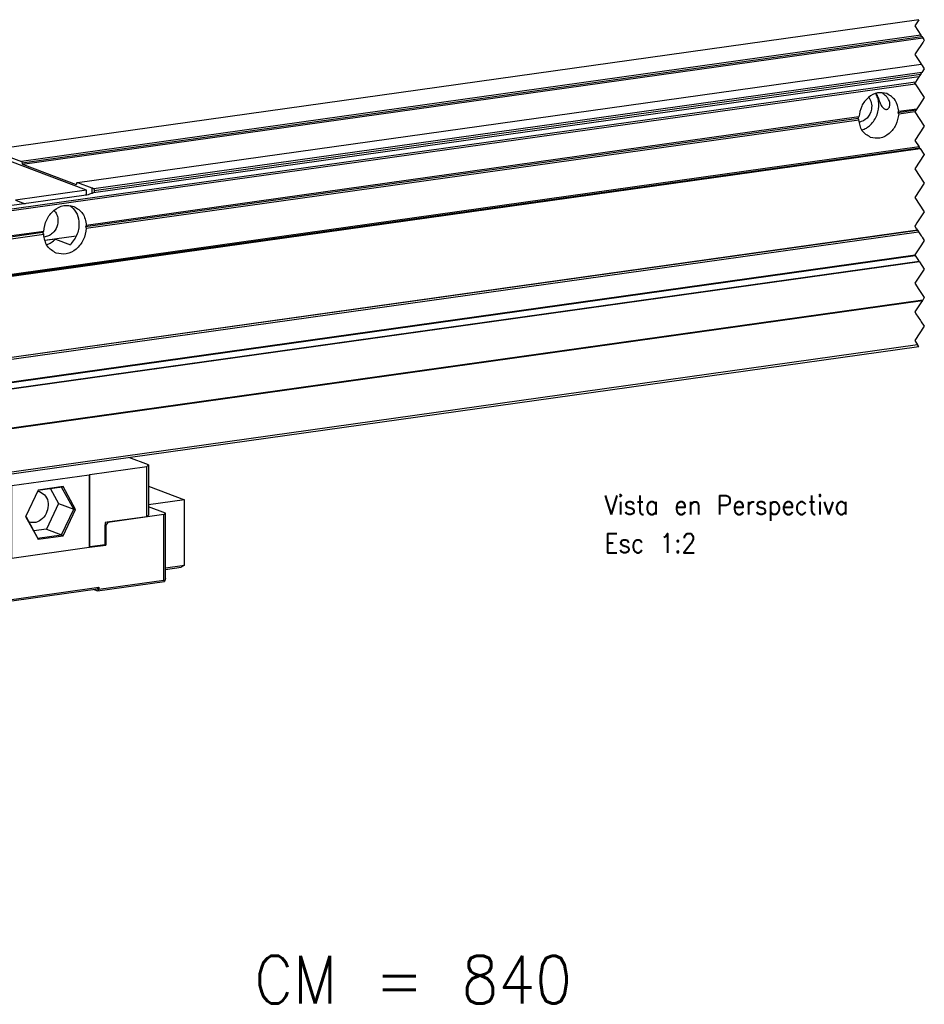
# Model space of a CAD drawing. Header units: millimetres. Extents: x -235 to 2016, y -109 to 485.
# Tile 21 of 54: x 392 to 487, y -6 to 97. Entities that reach past the tile are written whole.
import ezdxf

# ---------------------------------------------------------------- set-up
doc = ezdxf.new("R2010")
doc.units = ezdxf.units.MM
doc.linetypes.add('DOT_CENTER', pattern=[14, 12, -1, 0, -1])
doc.layers.add('1', color=7, linetype='Continuous')
doc.styles.add('CONVERTER_11', font='txt.shx', dxfattribs={"width": 0.9})

# ---------------------------------------------------------------- blocks, each defined once
blk = doc.blocks.new('CABEZA__4', base_point=(716.89, 64.64))
at = {"color": 7, "linetype": 'Continuous'}
for p, q in [((810.5, 100.29), (806.35, 101.85)), ((798.23, 98.29), (810.17, 99.97)), ((810.17, 99.97), (810.5, 100.29)), ((810.17, 89.41), (810.17, 99.97)), ((810.5, 100.29), (810.5, 89.73)), ((798.06, 98.14), (781.85, 95.86)), ((798.23, 98.29), (798.06, 98.14)), ((798.06, 98.14), (798.06, 82.91)), ((798.23, 83.06), (798.23, 98.29)), ((764.1, 93.5), (781.16, 95.9)), ((781.16, 95.9), (781.16, 80.67)), ((781.16, 95.9), (781.85, 95.86)), ((781.85, 80.63), (781.85, 95.86)), ((792.38, 95.62), (787.31, 94.91)), ((792.57, 95.71), (787.34, 94.98)), ((789.95, 95.28), (791.64, 92.17)), ((794.82, 90.98), (792.29, 95.61)), ((795.18, 90.92), (792.57, 95.71)), ((810.5, 95.79), (818.02, 92.96)), ((763.93, 93.34), (747.72, 91.06)), ((764.1, 93.5), (763.93, 93.34)), ((763.93, 78.11), (763.93, 93.34)), ((764.1, 93.5), (764.1, 78.27)), ((787.34, 94.98), (784.75, 89.5)), ((818.02, 92.96), (810.5, 91.9)), ((818.02, 79.24), (818.02, 92.96)), ((729.56, 91.06), (733.71, 89.5)), ((735.09, 89.42), (747.03, 91.1)), ((747.03, 75.87), (747.03, 91.1)), ((747.72, 91.06), (747.03, 91.1)), ((747.72, 91.06), (747.72, 75.83)), ((758.44, 90.92), (753.21, 90.18)), ((761.05, 86.12), (758.44, 90.92)), ((791.64, 92.17), (789.1, 86.81)), ((791.64, 92.17), (794.82, 90.98)), ((792.28, 85.61), (794.82, 90.98)), ((792.57, 85.39), (795.18, 90.92)), ((814.05, 90.16), (810.5, 91.49)), ((717.02, 85.22), (717.02, 89.3)), ((733.71, 89.5), (733.71, 78.94)), ((735.09, 89.42), (733.71, 89.5)), ((735.09, 78.86), (735.09, 89.42)), ((753.21, 90.18), (750.62, 84.71)), ((758.25, 90.83), (753.18, 90.12)), ((755.82, 90.49), (757.51, 87.38)), ((760.69, 86.18), (758.17, 90.82)), ((784.75, 89.5), (784.73, 89.45)), ((784.73, 89.45), (787.34, 84.66)), ((784.75, 89.5), (787.3, 84.81)), ((810.17, 89.41), (801.85, 88.25)), ((813.72, 89.85), (801.98, 88.2)), ((810.17, 89.41), (810.5, 89.73)), ((813.72, 89.85), (814.05, 90.16)), ((813.72, 76.12), (813.72, 89.85)), ((814.05, 76.44), (814.05, 90.16)), ((757.51, 87.38), (754.97, 82.01)), ((757.51, 87.38), (760.69, 86.18)), ((789.1, 86.81), (786.42, 86.43)), ((789.1, 86.81), (792.28, 85.61)), ((801.43, 88.19), (801.42, 87.7)), ((801.42, 87.7), (801.56, 87.65)), ((801.42, 83.51), (801.42, 87.7)), ((801.85, 88.25), (801.43, 88.19)), ((801.98, 88.2), (801.56, 87.65)), ((801.56, 87.65), (801.56, 83.46)), ((801.85, 88.25), (801.98, 88.2)), ((717.02, 85.39), (716.89, 85.27)), ((716.89, 85.27), (717.02, 85.22)), ((716.89, 85.27), (716.89, 71.54)), ((717.02, 85.22), (733.71, 78.94)), ((750.62, 84.71), (750.6, 84.66)), ((753.17, 80.01), (750.62, 84.71)), ((760.69, 86.18), (758.15, 80.81)), ((761.05, 86.12), (758.44, 80.6)), ((787.25, 84.9), (792.28, 85.61)), ((787.34, 84.66), (792.57, 85.39)), ((753.21, 79.86), (750.6, 84.66)), ((798.06, 82.91), (781.85, 80.63)), ((798.14, 82.99), (798.06, 82.91)), ((798.14, 82.99), (801.56, 83.46)), ((798.14, 82.99), (798.23, 83.06)), ((801.42, 83.51), (798.23, 83.06)), ((801.56, 83.46), (801.42, 83.51)), ((754.97, 82.01), (752.29, 81.63)), ((758.15, 80.81), (753.12, 80.11)), ((758.44, 80.6), (753.21, 79.86)), ((754.97, 82.01), (758.15, 80.81)), ((764.02, 78.19), (781.51, 80.65)), ((781.16, 80.67), (764.1, 78.27)), ((781.16, 80.67), (781.51, 80.65)), ((781.85, 80.63), (781.51, 80.65)), ((733.71, 78.94), (735.09, 78.86)), ((733.71, 78.94), (733.84, 78.89)), ((733.84, 78.89), (735.22, 78.81)), ((733.84, 65.17), (733.84, 78.89)), ((735.09, 78.86), (743.41, 80.03)), ((735.22, 78.81), (743.54, 79.98)), ((735.22, 78.81), (735.22, 65.09)), ((743.83, 80.09), (743.41, 80.03)), ((743.41, 80.03), (743.54, 79.98)), ((743.96, 79.56), (743.54, 79.98)), ((743.83, 79.69), (743.83, 80.09)), ((743.96, 79.56), (743.96, 75.37)), ((814.05, 78.68), (818.02, 79.24)), ((814.05, 78.33), (817.34, 78.79)), ((818.02, 79.24), (817.34, 78.79)), ((763.93, 78.11), (747.72, 75.83)), ((764.02, 78.19), (763.93, 78.11)), ((764.02, 78.19), (764.1, 78.27)), ((814.05, 76.44), (813.88, 75.79)), ((747.03, 75.87), (743.96, 75.44)), ((743.96, 75.37), (747.38, 75.85)), ((745.46, 66.92), (800.06, 74.59)), ((747.03, 75.87), (747.38, 75.85)), ((747.72, 75.83), (747.38, 75.85)), ((799.8, 73.82), (813.88, 75.79)), ((799.8, 74.2), (800.06, 74.59)), ((800.06, 74.2), (813.72, 76.12)), ((800.06, 74.59), (800.06, 74.2)), ((813.72, 76.12), (813.88, 75.79)), ((799.8, 74.2), (745.46, 66.57)), ((799.05, 74.1), (799.8, 73.82)), ((800.06, 74.2), (799.8, 73.82)), ((716.89, 71.54), (733.84, 65.17)), ((717.06, 71.21), (716.89, 71.54)), ((734.53, 64.64), (717.06, 71.21)), ((745.2, 66.14), (734.53, 64.64)), ((735.22, 65.09), (745.46, 66.53)), ((745.2, 66.14), (745.46, 66.53)), ((745.46, 66.53), (745.46, 66.92)), ((733.84, 65.17), (734.53, 64.64)), ((734.53, 64.64), (735.22, 65.09))]:
    blk.add_line(p, q, dxfattribs=at)
for centre, radius, start, end in [((792.3, 96.03), 0.412, 280.5282, 310.0126), ((758.17, 91.23), 0.412, 280.5282, 310.0126), ((786.97, 84.64), 0.37, 2.3911, 26.8973), ((752.84, 79.85), 0.37, 2.3911, 26.8973)]:
    blk.add_arc(centre, radius, start, end, dxfattribs=at)
for points, knots in [([(787.76, 94.64), (788.19, 94.37), (789.1, 93.81), (789.58, 92.14), (789.32, 90.42), (788.39, 88.97), (786.95, 88.04), (785.92, 88.19), (785.42, 88.26)], [0, 0, 0, 0, 1.483295, 3.100871, 4.842432, 6.583992, 8.172213, 9.627912, 9.627912, 9.627912, 9.627912]), ([(787.25, 94.77), (787.33, 94.76), (787.51, 94.73), (787.68, 94.67), (787.76, 94.64)], [0, 0, 0, 0, 0.2663045, 0.5334653, 0.5334653, 0.5334653, 0.5334653]), ([(794.82, 90.98), (794.87, 90.96), (794.99, 90.93), (795.11, 90.92), (795.18, 90.92)], [0, 0, 0, 0, 0.1549403, 0.3645464, 0.3645464, 0.3645464, 0.3645464]), ([(726.77, 89.02), (726.51, 89.18), (725.96, 89.52), (725.33, 88.39), (725.4, 87.24), (725.65, 86.11), (726.56, 85.2), (727, 85.68), (727.21, 85.9)], [0, 0, 0, 0, 0.77592, 1.671477, 3.00164, 4.331803, 5.22736, 6.00328, 6.00328, 6.00328, 6.00328]), ([(726.54, 88.96), (726.35, 88.8), (725.86, 88.38), (725.95, 87.31), (726.16, 86.26), (726.74, 86), (726.97, 85.89)], [0, 0, 0, 0, 0.718097, 1.837886, 2.957676, 3.675773, 3.675773, 3.675773, 3.675773]), ([(726.91, 88.85), (726.85, 88.89), (726.74, 88.96), (726.6, 88.96), (726.54, 88.96)], [0, 0, 0, 0, 0.2091486, 0.3945931, 0.3945931, 0.3945931, 0.3945931]), ([(727.43, 87), (727.4, 87.39), (727.35, 88.12), (726.95, 88.74), (726.77, 89.02)], [0, 0, 0, 0, 1.162214, 2.160109, 2.160109, 2.160109, 2.160109]), ([(753.63, 89.85), (753.55, 89.88), (753.38, 89.93), (753.2, 89.96), (753.12, 89.98)], [0, 0, 0, 0, 0.2675836, 0.5334554, 0.5334554, 0.5334554, 0.5334554]), ([(755.34, 87.07), (755.26, 87.7), (755.12, 88.89), (754.11, 89.54), (753.63, 89.85)], [0, 0, 0, 0, 1.789135, 3.412567, 3.412567, 3.412567, 3.412567]), ([(727.21, 85.9), (727.27, 86.06), (727.41, 86.41), (727.42, 86.79), (727.43, 87)], [0, 0, 0, 0, 0.519889, 1.125837, 1.125837, 1.125837, 1.125837]), ([(751.3, 83.46), (751.76, 83.39), (752.74, 83.24), (754.12, 84.06), (755.12, 85.39), (755.27, 86.51), (755.34, 87.07)], [0, 0, 0, 0, 1.385505, 2.888888, 4.541478, 6.212588, 6.212588, 6.212588, 6.212588]), ([(726.97, 85.89), (727.03, 85.91), (727.16, 85.95), (727.25, 86.05), (727.29, 86.1)], [0, 0, 0, 0, 0.1853917, 0.3944685, 0.3944685, 0.3944685, 0.3944685]), ([(760.69, 86.18), (760.74, 86.17), (760.86, 86.14), (760.98, 86.13), (761.05, 86.12)], [0, 0, 0, 0, 0.1549403, 0.3645464, 0.3645464, 0.3645464, 0.3645464]), ([(792.28, 85.61), (792.33, 85.58), (792.43, 85.53), (792.52, 85.44), (792.57, 85.39)], [0, 0, 0, 0, 0.1524098, 0.3588668, 0.3588668, 0.3588668, 0.3588668]), ([(758.44, 80.6), (758.39, 80.65), (758.31, 80.73), (758.2, 80.79), (758.15, 80.81)], [0, 0, 0, 0, 0.206457, 0.3588668, 0.3588668, 0.3588668, 0.3588668])]:
    blk.add_open_spline(points, degree=3, knots=knots, dxfattribs=at)
blk = doc.blocks.new('Li-8_PERFIL__5', base_point=(671.95, 86.24))
at = {"color": 7, "linetype": 'Continuous'}
for p, q in [((972.06, 193.67), (777.87, 166.38)), ((972.47, 190.43), (783.85, 163.92)), ((783.98, 163.63), (972.66, 190.15)), ((784.11, 163.34), (972.85, 189.86)), ((795.59, 159.51), (972.51, 184.37)), ((972.66, 182.58), (799.02, 158.18)), ((799.1, 157.88), (972.43, 182.23)), ((971.32, 180.57), (697.73, 142.12)), ((697.86, 141.83), (971.26, 180.25)), ((972.06, 181.68), (798.97, 157.36)), ((967.66, 174.23), (971.45, 174.76)), ((967.81, 174.46), (971.6, 174.99)), ((971.19, 174.35), (967.81, 173.88)), ((797.31, 150.29), (959.3, 173.05)), ((959.46, 173.29), (797.46, 150.52)), ((797.46, 149.94), (959.46, 172.7)), ((697.59, 128.06), (972.32, 166.66)), ((697.76, 128.25), (972.22, 166.82)), ((972.1, 166.99), (697.86, 128.45)), ((797.52, 157.94), (776.4, 165.89)), ((777.71, 166.24), (783.85, 163.92)), ((784.11, 163.34), (795.33, 159.12)), ((795.33, 159.12), (795.36, 159.12)), ((795.55, 159.52), (795.59, 159.51)), ((795.59, 159.51), (798.59, 158.38)), ((797.52, 157.94), (782.59, 155.84)), ((797.52, 156.9), (797.52, 157.94)), ((798.59, 158.38), (798.59, 157.18)), ((799.1, 157.88), (799.1, 157.39)), ((796.93, 156.8), (708.62, 144.39)), ((782.59, 155.84), (784.63, 155.08)), ((697.59, 111.03), (971.73, 149.55)), ((971.77, 149.49), (697.73, 110.98)), ((697.86, 110.69), (971.96, 149.2)), ((788.35, 149.03), (779.61, 147.8)), ((788.52, 149.27), (779.76, 148.04)), ((779.76, 147.45), (788.52, 148.68)), ((795.36, 148.29), (788.75, 147.37)), ((790.98, 147.66), (788.75, 147.34)), ((790.98, 147.66), (794.11, 146.48)), ((972.17, 142.89), (697.45, 104.28)), ((972.11, 142.98), (697.53, 104.39)), ((697.85, 105.78), (971.29, 144.21)), ((971.24, 144.28), (697.86, 105.87)), ((695.25, 95.77), (972.79, 134.77)), ((972.85, 134.86), (695.26, 95.85)), ((971.78, 125.47), (695.25, 86.61)), ((705.4, 87.67), (972.01, 125.13))]:
    blk.add_line(p, q, dxfattribs=at)
at = {"color": 2, "linetype": 'DOT_CENTER'}
for p, q in [((972.06, 193.67), (971.18, 192.37)), ((971.18, 192.37), (972.47, 190.43)), ((972.66, 190.15), (972.47, 190.43)), ((972.66, 190.15), (972.85, 189.86)), ((972.88, 188.91), (971.43, 186.74)), ((972.85, 189.86), (973.07, 189.54)), ((972.88, 188.91), (972.92, 188.96)), ((973.18, 189.37), (972.92, 188.96)), ((973.07, 189.54), (973.18, 189.37)), ((971.43, 186.73), (971.18, 186.37)), ((971.18, 186.37), (971.26, 186.26)), ((971.33, 186.14), (971.26, 186.26)), ((971.33, 186.14), (972.31, 184.68)), ((971.43, 186.74), (971.43, 186.73)), ((972.31, 184.68), (972.51, 184.37)), ((972.51, 184.37), (972.73, 184.04)), ((972.73, 184.04), (973.18, 183.37)), ((972.43, 182.23), (972.07, 181.69)), ((972.43, 182.23), (972.66, 182.58)), ((973.18, 183.37), (972.66, 182.58)), ((971.18, 180.37), (971.24, 180.45)), ((971.22, 180.31), (971.18, 180.37)), ((971.26, 180.25), (971.22, 180.31)), ((971.24, 180.45), (971.32, 180.57)), ((971.26, 180.25), (973.18, 177.37)), ((972.06, 181.68), (971.32, 180.57)), ((972.07, 181.69), (972.06, 181.68)), ((972.16, 175.83), (971.6, 174.99)), ((973.18, 177.37), (972.16, 175.83)), ((971.45, 174.76), (971.18, 174.37)), ((971.18, 174.37), (971.19, 174.35)), ((971.19, 174.35), (973.18, 171.37)), ((971.6, 174.99), (971.45, 174.76)), ((973.18, 171.37), (971.18, 168.37)), ((971.18, 168.37), (972.1, 166.99)), ((973.18, 165.37), (971.18, 162.37)), ((972.21, 166.83), (972.1, 166.99)), ((972.22, 166.82), (972.21, 166.83)), ((972.22, 166.82), (972.32, 166.66)), ((972.32, 166.66), (973.12, 165.46)), ((973.12, 165.46), (973.13, 165.44)), ((973.13, 165.44), (973.18, 165.37)), ((971.18, 162.37), (973.18, 159.37)), ((973.18, 159.37), (971.18, 156.37)), ((971.18, 156.37), (973.18, 153.37)), ((973.18, 153.37), (971.65, 151.07)), ((971.65, 151.07), (971.25, 150.46)), ((971.21, 150.41), (971.18, 150.37)), ((971.18, 150.37), (971.51, 149.88)), ((971.25, 150.46), (971.21, 150.41)), ((971.51, 149.88), (971.56, 149.8)), ((971.56, 149.8), (971.73, 149.55)), ((971.73, 149.55), (971.77, 149.49)), ((971.77, 149.49), (971.96, 149.2)), ((971.96, 149.2), (972.53, 148.35)), ((972.53, 148.35), (972.64, 148.18)), ((973.18, 147.37), (972.57, 146.45)), ((972.64, 148.18), (972.72, 148.06)), ((972.72, 148.06), (973.18, 147.37)), ((972.57, 146.45), (971.18, 144.37)), ((971.18, 144.37), (971.24, 144.28)), ((971.24, 144.28), (971.29, 144.21)), ((971.29, 144.21), (971.97, 143.19)), ((971.97, 143.19), (972.06, 143.06)), ((972.06, 143.06), (972.11, 142.98)), ((972.11, 142.98), (972.17, 142.89)), ((972.17, 142.89), (973.18, 141.37)), ((973.18, 141.37), (971.18, 138.37)), ((971.18, 138.37), (972.07, 137.04)), ((972.07, 137.04), (973.18, 135.37)), ((972.59, 134.47), (971.18, 132.37)), ((972.59, 134.47), (972.66, 134.58)), ((972.79, 134.77), (972.66, 134.58)), ((972.85, 134.86), (972.79, 134.77)), ((973.18, 135.37), (972.85, 134.86)), ((971.18, 132.37), (971.24, 132.29)), ((971.24, 132.29), (971.43, 132)), ((971.43, 132), (972.36, 130.6)), ((972.36, 130.6), (972.55, 130.32)), ((972.55, 130.32), (973.18, 129.37)), ((973.18, 129.37), (971.18, 126.37)), ((971.18, 126.37), (971.78, 125.47)), ((972.01, 125.13), (971.78, 125.47))]:
    blk.add_line(p, q, dxfattribs=at)
at = {"color": 7, "linetype": 'Continuous'}
blk.add_arc((797.8, 156.18), 2.35, 58.5294, 70.3413, dxfattribs=at)
for points, knots in [([(965.36, 178.17), (964.69, 178.29), (963.31, 178.54), (961.33, 177.43), (959.87, 175.61), (959.6, 174.07), (959.46, 173.29)], [0, 0, 0, 0, 1.973962, 4.107375, 6.408425, 8.750096, 8.750096, 8.750096, 8.750096]), ([(960.1, 170.53), (960.42, 170.66), (961.08, 170.92), (962.3, 171.89), (963.44, 173.65), (963.74, 175.73), (963.47, 177.27), (963.15, 177.9), (962.99, 178.2)], [0, 0, 0, 0, 1.024419, 2.110527, 4.620423, 7.130318, 8.21646, 9.24091, 9.24091, 9.24091, 9.24091]), ([(963.08, 178.23), (963.11, 178.16), (963.18, 178.03), (963.31, 177.73), (963.46, 177.35), (963.65, 176.87), (963.84, 176.38), (964.05, 175.92), (964.28, 175.51), (964.5, 175.21), (964.71, 175.02), (964.9, 174.91), (965.09, 174.85), (965.21, 174.86), (965.27, 174.86)], [0, 0, 0, 0, 0.225707, 0.454158, 0.963313, 1.466026, 2.010439, 2.518689, 2.991283, 3.41814, 3.625624, 3.848844, 4.060063, 4.217443, 4.217443, 4.217443, 4.217443]), ([(965.27, 174.86), (965.35, 174.88), (965.52, 174.93), (965.72, 175.11), (965.88, 175.37), (965.97, 175.68), (965.98, 176.08), (965.89, 176.51), (965.67, 177), (965.37, 177.43), (965.02, 177.8), (964.73, 178.05), (964.48, 178.24), (964.34, 178.34), (964.27, 178.38)], [0, 0, 0, 0, 0.250688, 0.513882, 0.808409, 1.139748, 1.467968, 1.999468, 2.438266, 3.085755, 3.555169, 3.962933, 4.232534, 4.489564, 4.489564, 4.489564, 4.489564]), ([(967.81, 174.46), (967.66, 175.3), (967.39, 176.9), (966.02, 177.76), (965.36, 178.17)], [0, 0, 0, 0, 2.424005, 4.637799, 4.637799, 4.637799, 4.637799]), ([(961.53, 177.4), (961.74, 177.03), (962.2, 176.26), (962.16, 174.64), (961.38, 172.87), (960.13, 172.35), (959.53, 172.1)], [0, 0, 0, 0, 1.261319, 2.653249, 4.710979, 6.60228, 6.60228, 6.60228, 6.60228]), ([(967.81, 173.88), (967.67, 173.1), (967.4, 171.55), (965.94, 169.73), (963.96, 168.62), (962.57, 168.87), (961.91, 169)], [0, 0, 0, 0, 2.341671, 4.642722, 6.776135, 8.750097, 8.750097, 8.750097, 8.750097]), ([(967.66, 174.23), (967.68, 174.27), (967.73, 174.34), (967.78, 174.42), (967.81, 174.46)], [0, 0, 0, 0, 0.1391321, 0.275554, 0.275554, 0.275554, 0.275554]), ([(967.81, 173.88), (967.78, 173.94), (967.74, 174.05), (967.68, 174.17), (967.66, 174.23)], [0, 0, 0, 0, 0.1904139, 0.3820257, 0.3820257, 0.3820257, 0.3820257]), ([(959.3, 173.05), (959.3, 173.06), (959.32, 173.08), (959.34, 173.11), (959.36, 173.14), (959.38, 173.17), (959.4, 173.2), (959.42, 173.23), (959.44, 173.26), (959.45, 173.28), (959.46, 173.29)], [0, 0, 0, 0, 0.0351958, 0.0705588, 0.1060869, 0.1417779, 0.1776297, 0.2136399, 0.2498062, 0.2861265, 0.2861265, 0.2861265, 0.2861265]), ([(959.46, 172.7), (959.45, 172.73), (959.42, 172.79), (959.38, 172.88), (959.34, 172.97), (959.31, 173.02), (959.3, 173.05)], [0, 0, 0, 0, 0.0969652, 0.1936967, 0.289537, 0.3864052, 0.3864052, 0.3864052, 0.3864052]), ([(961.91, 169), (961.25, 169.4), (959.88, 170.26), (959.6, 171.86), (959.46, 172.7)], [0, 0, 0, 0, 2.213795, 4.6378, 4.6378, 4.6378, 4.6378]), ([(783.85, 163.92), (783.89, 163.89), (783.97, 163.81), (783.98, 163.7), (783.98, 163.63)], [0, 0, 0, 0, 0.1404466, 0.3307002, 0.3307002, 0.3307002, 0.3307002]), ([(783.98, 163.63), (783.99, 163.57), (784, 163.45), (784.08, 163.37), (784.11, 163.34)], [0, 0, 0, 0, 0.1902536, 0.3307002, 0.3307002, 0.3307002, 0.3307002]), ([(795.36, 159.12), (795.39, 159.14), (795.45, 159.18), (795.46, 159.27), (795.46, 159.32)], [0, 0, 0, 0, 0.0922383, 0.2320873, 0.2320873, 0.2320873, 0.2320873]), ([(795.46, 159.32), (795.46, 159.37), (795.46, 159.45), (795.53, 159.5), (795.55, 159.52)], [0, 0, 0, 0, 0.1398491, 0.2320873, 0.2320873, 0.2320873, 0.2320873]), ([(798.97, 157.36), (798.7, 157.24), (798.04, 156.97), (797.34, 156.86), (796.93, 156.8)], [0, 0, 0, 0, 0.881444, 2.120135, 2.120135, 2.120135, 2.120135]), ([(799.02, 158.18), (799.03, 158.16), (799.06, 158.13), (799.08, 158.06), (799.1, 157.97), (799.1, 157.91), (799.1, 157.88)], [0, 0, 0, 0, 0.0502215, 0.125429, 0.2193542, 0.3171854, 0.3171854, 0.3171854, 0.3171854]), ([(788.52, 149.27), (788.66, 150.1), (788.95, 151.77), (790.51, 153.72), (792.64, 154.91), (794.12, 154.65), (794.84, 154.52)], [0, 0, 0, 0, 2.513786, 4.984978, 7.276168, 9.39562, 9.39562, 9.39562, 9.39562]), ([(790.67, 153.65), (790.88, 153.4), (791.31, 152.87), (791.59, 151.66), (791.38, 150.21), (790.58, 148.98), (789.57, 148.25), (788.9, 148.14), (788.58, 148.08)], [0, 0, 0, 0, 0.966318, 2.012059, 3.625563, 5.239068, 6.28465, 7.250829, 7.250829, 7.250829, 7.250829]), ([(794.02, 154.72), (794.49, 154.29), (795.47, 153.39), (796.04, 151.17), (795.76, 148.63), (794.66, 147.2), (794.11, 146.48)], [0, 0, 0, 0, 1.878044, 3.922161, 6.581347, 9.247296, 9.247296, 9.247296, 9.247296]), ([(794.84, 154.52), (795.54, 154.08), (797.02, 153.15), (797.31, 151.43), (797.46, 150.52)], [0, 0, 0, 0, 2.38092, 4.98907, 4.98907, 4.98907, 4.98907]), ([(788.35, 149.03), (788.36, 149.04), (788.37, 149.06), (788.39, 149.09), (788.41, 149.12), (788.43, 149.15), (788.45, 149.18), (788.48, 149.21), (788.5, 149.24), (788.51, 149.26), (788.52, 149.27)], [0, 0, 0, 0, 0.0351879, 0.0705318, 0.1060297, 0.1416798, 0.1774802, 0.2134289, 0.2495239, 0.2857633, 0.2857633, 0.2857633, 0.2857633]), ([(788.52, 148.68), (788.5, 148.71), (788.48, 148.77), (788.43, 148.86), (788.39, 148.94), (788.37, 149), (788.35, 149.03)], [0, 0, 0, 0, 0.0969041, 0.1935877, 0.2882268, 0.3862464, 0.3862464, 0.3862464, 0.3862464]), ([(797.46, 149.94), (797.32, 149.1), (797.03, 147.44), (795.47, 145.48), (793.34, 144.29), (791.86, 144.56), (791.14, 144.69)], [0, 0, 0, 0, 2.513787, 4.984979, 7.276169, 9.395621, 9.395621, 9.395621, 9.395621]), ([(797.46, 150.52), (797.44, 150.48), (797.39, 150.41), (797.34, 150.33), (797.31, 150.29)], [0, 0, 0, 0, 0.1367399, 0.2758966, 0.2758966, 0.2758966, 0.2758966]), ([(797.31, 150.29), (797.34, 150.23), (797.39, 150.12), (797.44, 150), (797.46, 149.94)], [0, 0, 0, 0, 0.1915603, 0.3821595, 0.3821595, 0.3821595, 0.3821595]), ([(791.14, 144.69), (790.44, 145.13), (788.96, 146.05), (788.67, 147.78), (788.52, 148.68)], [0, 0, 0, 0, 2.38092, 4.989071, 4.989071, 4.989071, 4.989071]), ([(789.13, 146.47), (789.46, 146.61), (790.15, 146.9), (790.7, 147.4), (790.98, 147.66)], [0, 0, 0, 0, 1.076408, 2.216442, 2.216442, 2.216442, 2.216442])]:
    blk.add_open_spline(points, degree=3, knots=knots, dxfattribs=at)
blk = doc.blocks.new('Li-8__6', base_point=(647.13, 64.64))
for name, p in [('Li-8_PERFIL__5', (671.95, 86.24)), ('CABEZA__4', (716.89, 64.64))]:
    blk.add_blockref(name, p)
blk = doc.blocks.new('A1', base_point=(975.4, 145.87))
blk.add_blockref('Li-8__6', (647.13, 64.64))
at = {"layer": '1', "color": 2, "insert": (906.11, 81.85), "char_height": 4, "attachment_point": 7, "line_spacing_factor": 1.20048, "style": 'CONVERTER_11'}
blk.add_mtext('Vista en Perspectiva\\PEsc 1:2', dxfattribs=at)
blk = doc.blocks.new('_dummy_frame__65', base_point=(-346.5, -309.51))
at = {"layer": '1', "color": 2, "style": 'CONVERTER_11', "width": 0.9}
blk.add_text('CM = 840', height=5, dxfattribs=at).set_placement((416.36, -6.36))

msp = doc.modelspace()

# ---------------------------------------------------------------- block references
at = {"xscale": 0.5, "yscale": 0.5, "zscale": 0.5}
msp.add_blockref('A1', (487.7, 72.93), dxfattribs=at)
at = {"layer": '1'}
msp.add_blockref('_dummy_frame__65', (-346.5, -309.51), dxfattribs=at)

doc.saveas('drawing.dxf')
